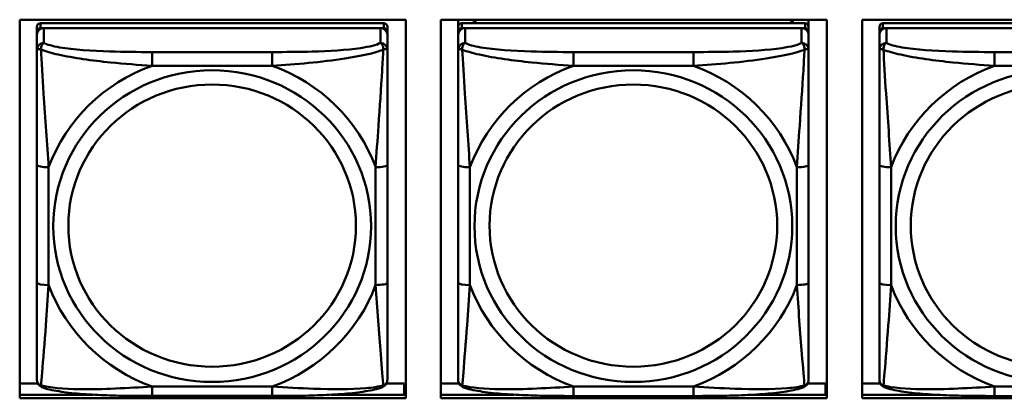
# Model space of a CAD drawing. Header units: inches. Extents: x 0.8 to 72.9, y -7.8 to 49.3.
# Tile 52 of 256: x 38.2 to 39.9, y 8.5 to 9.1. Entities that reach past the tile are written whole.
import ezdxf

# ---------------------------------------------------------------- set-up
doc = ezdxf.new("R2010")
doc.units = ezdxf.units.IN
doc.header["$MEASUREMENT"] = 0
doc.layers.add('Visible Edges(ROSSANSI)', color=7, linetype='Continuous', lineweight=50)
doc.layers.add('Visible Tangent Edges(ROSSANSI)', color=7, linetype='Continuous', lineweight=50)

msp = doc.modelspace()

# ---------------------------------------------------------------- linework, layer by layer
at = {"layer": 'Visible Edges(ROSSANSI)'}
for p, q in [((38.1919, 8.4857), (38.1919, 9.1244)), ((38.1919, 9.1244), (38.8425, 9.1244)), ((38.8057, 9.1184), (38.2269, 9.1184)), ((38.8116, 9.1044), (38.8116, 9.1126)), ((38.8425, 9.1244), (38.8425, 8.4857)), ((38.9019, 8.4857), (38.9019, 9.1244)), ((38.9019, 9.1244), (39.5525, 9.1244)), ((38.931, 8.5723), (38.931, 9.1244)), ((38.931, 9.1244), (38.931, 9.1221)), ((38.931, 9.1193), (38.931, 9.1221)), ((38.931, 9.0826), (38.931, 9.1193)), ((39.5157, 9.1184), (38.9369, 9.1184)), ((38.9576, 9.1184), (38.9576, 9.1244)), ((38.9614, 9.1184), (38.9584, 9.1244)), ((39.4942, 9.1244), (39.4912, 9.1184)), ((39.495, 9.1244), (39.495, 9.1184)), ((39.5216, 9.1244), (39.5216, 9.1127)), ((39.5216, 9.1044), (39.5216, 9.1126)), ((39.5525, 9.1244), (39.5525, 8.4857)), ((39.6119, 8.4857), (39.6119, 9.1244)), ((39.6119, 9.1244), (40.2625, 9.1244)), ((40.2257, 9.1184), (39.6469, 9.1184)), ((38.221, 8.5362), (38.221, 9.1044)), ((38.221, 9.0986), (38.221, 8.542)), ((38.2269, 9.1102), (38.8057, 9.1102)), ((38.7998, 9.1102), (38.2328, 9.1102)), ((38.8116, 9.1044), (38.8116, 9.0986)), ((38.8116, 9.0737), (38.8116, 9.0986)), ((38.931, 8.5362), (38.931, 9.1044)), ((38.931, 9.0986), (38.931, 8.542)), ((38.9369, 9.1102), (39.5157, 9.1102)), ((39.5098, 9.1102), (38.9428, 9.1102)), ((39.5216, 9.1044), (39.5216, 9.0986)), ((39.5216, 9.0737), (39.5216, 9.0986)), ((39.641, 8.5362), (39.641, 9.1044)), ((39.641, 9.0986), (39.641, 8.542)), ((39.6469, 9.1102), (40.2257, 9.1102)), ((40.2198, 9.1102), (39.6528, 9.1102)), ((38.931, 9.0826), (38.931, 9.0089)), ((38.931, 9.0618), (38.931, 8.7897)), ((38.931, 9.0077), (38.931, 9.0089)), ((38.8116, 8.6806), (38.8116, 8.8792)), ((39.5216, 8.6806), (39.5216, 8.8792)), ((38.931, 8.8081), (38.931, 8.8081)), ((38.931, 8.7897), (38.931, 8.8081)), ((38.931, 8.7714), (38.931, 8.8081)), ((38.931, 8.7355), (38.931, 8.7897)), ((38.931, 8.7714), (38.931, 8.7742)), ((38.931, 8.7714), (38.931, 8.6583)), ((38.931, 8.7344), (38.931, 8.7355)), ((38.931, 8.5817), (38.931, 8.6583)), ((38.931, 8.5817), (38.931, 8.5723)), ((38.931, 8.5723), (38.931, 8.5723)), ((38.221, 8.542), (38.221, 8.5444)), ((38.221, 8.5171), (38.221, 8.542)), ((38.931, 8.542), (38.931, 8.5444)), ((38.931, 8.5171), (38.931, 8.542)), ((39.641, 8.542), (39.641, 8.5444)), ((39.641, 8.5171), (39.641, 8.542)), ((38.1919, 8.5107), (38.2226, 8.5107)), ((38.81, 8.5107), (38.84, 8.5107)), ((38.84, 8.5107), (38.84, 8.4918)), ((38.8425, 8.5028), (38.84, 8.5028)), ((38.9019, 8.5107), (38.9326, 8.5107)), ((39.52, 8.5106), (39.55, 8.5106)), ((39.55, 8.5106), (39.55, 8.4918)), ((39.5525, 8.5028), (39.55, 8.5028)), ((39.6119, 8.5106), (39.6426, 8.5106)), ((38.1919, 8.4918), (38.3157, 8.4918)), ((38.8425, 8.4857), (38.1919, 8.4857)), ((38.6174, 8.4897), (38.4151, 8.4897)), ((38.717, 8.4918), (38.8425, 8.4918)), ((38.9019, 8.4918), (39.0254, 8.4918)), ((39.5525, 8.4857), (38.9019, 8.4857)), ((39.3274, 8.4896), (39.1251, 8.4896)), ((39.4273, 8.4918), (39.5525, 8.4918)), ((39.6119, 8.4918), (39.7351, 8.4918)), ((40.2625, 8.4857), (39.6119, 8.4857)), ((40.0374, 8.4896), (39.8351, 8.4896))]:
    msp.add_line(p, q, dxfattribs=at)
for centre, major_axis, start_param, end_param in [((38.2269, 9.1126), (-0.00591, 0), 4.712366, 6.283162), ((38.8057, 9.1126), (0.00591, 0), 6.283162, 7.853958), ((38.9369, 9.1126), (-0.00591, 0), 4.712366, 6.283162), ((39.5157, 9.1126), (0.00591, 0), 6.283162, 7.853958), ((39.6469, 9.1126), (-0.00591, 0), 4.712366, 6.283162), ((38.2328, 9.0986), (-0.0118, 0), 4.712366, 6.283162), ((38.2269, 9.1044), (-0.00591, 0), 4.712366, 6.283162), ((38.7998, 9.0986), (0.0118, 0), 6.283162, 7.853958), ((38.8057, 9.1044), (0.00591, 0), 6.283162, 7.853958), ((38.9428, 9.0986), (-0.0118, 0), 4.712366, 6.283162), ((38.9369, 9.1044), (-0.00591, 0), 4.712366, 6.283162), ((39.5098, 9.0986), (0.0118, 0), 6.283162, 7.853958), ((39.5157, 9.1044), (0.00591, 0), 6.283162, 7.853958), ((39.6528, 9.0986), (-0.0118, 0), 4.712366, 6.283162), ((39.6469, 9.1044), (-0.00591, 0), 4.712366, 6.283162)]:
    msp.add_ellipse(centre, major_axis=major_axis, ratio=0.981793, start_param=start_param, end_param=end_param, dxfattribs=at)
for points, knots in [([(38.8116, 9.0737), (38.8116, 9.0697), (38.8116, 9.0645), (38.8116, 9.0516), (38.8116, 9.0434), (38.8116, 9.0239), (38.8116, 9.0122), (38.8116, 8.9861), (38.8116, 8.9718), (38.8116, 8.9435), (38.8116, 8.9293), (38.8116, 8.9031), (38.8116, 8.8911), (38.8116, 8.8792)], [-0.7963813, -0.7963813, -0.7963813, -0.7963813, -0.7327374, -0.7327374, -0.6587673, -0.6587673, -0.5649326, -0.5649326, -0.4570471, -0.4570471, -0.3491616, -0.3491616, -0.2569537, -0.2569537, -0.2569537, -0.2569537]), ([(39.5216, 9.0737), (39.5216, 9.0697), (39.5216, 9.0645), (39.5216, 9.0516), (39.5216, 9.0434), (39.5216, 9.0239), (39.5216, 9.0121), (39.5216, 8.986), (39.5216, 8.9718), (39.5216, 8.9435), (39.5216, 8.9293), (39.5216, 8.9031), (39.5216, 8.8911), (39.5216, 8.8792)], [-0.7963813, -0.7963813, -0.7963813, -0.7963813, -0.7327374, -0.7327374, -0.6587673, -0.6587673, -0.5649326, -0.5649326, -0.4570471, -0.4570471, -0.3491616, -0.3491616, -0.2569537, -0.2569537, -0.2569537, -0.2569537]), ([(38.8116, 8.6806), (38.8116, 8.6667), (38.8116, 8.6528), (38.8116, 8.6253), (38.8116, 8.6118), (38.8116, 8.5858), (38.8116, 8.5732), (38.8116, 8.5504), (38.8116, 8.5401), (38.8116, 8.5259), (38.8116, 8.5212), (38.8116, 8.518), (38.8116, 8.5174), (38.8116, 8.5171)], [0.2569517, 0.2569517, 0.2569517, 0.2569517, 0.3649254, 0.3649254, 0.472899, 0.472899, 0.5808726, 0.5808726, 0.6888463, 0.6888463, 0.7733641, 0.7733641, 0.7968199, 0.7968199, 0.7968199, 0.7968199]), ([(39.5216, 8.6806), (39.5216, 8.6667), (39.5216, 8.6527), (39.5216, 8.6253), (39.5216, 8.6118), (39.5216, 8.5858), (39.5216, 8.5732), (39.5216, 8.5503), (39.5216, 8.5401), (39.5216, 8.5259), (39.5216, 8.5212), (39.5216, 8.5179), (39.5216, 8.5174), (39.5216, 8.5171)], [0.2569517, 0.2569517, 0.2569517, 0.2569517, 0.3649254, 0.3649254, 0.472899, 0.472899, 0.5808726, 0.5808726, 0.6888463, 0.6888463, 0.7733641, 0.7733641, 0.7968199, 0.7968199, 0.7968199, 0.7968199]), ([(38.2291, 8.5048), (38.228, 8.5052), (38.2269, 8.5058), (38.2249, 8.5074), (38.2241, 8.5083), (38.2227, 8.5103), (38.2222, 8.5113), (38.2215, 8.5132), (38.2213, 8.5141), (38.2211, 8.5157), (38.221, 8.5164), (38.221, 8.5171)], [0.02510758, 0.02510758, 0.02510758, 0.02510758, 0.03074015, 0.03074015, 0.03637271, 0.03637271, 0.04200527, 0.04200527, 0.04763784, 0.04763784, 0.0532704, 0.0532704, 0.0532704, 0.0532704]), ([(38.8035, 8.5048), (38.8046, 8.5052), (38.8057, 8.5058), (38.8076, 8.5074), (38.8085, 8.5083), (38.8099, 8.5103), (38.8104, 8.5113), (38.8111, 8.5132), (38.8113, 8.5141), (38.8115, 8.5157), (38.8116, 8.5164), (38.8116, 8.5171)], [0.0251072, 0.0251072, 0.0251072, 0.0251072, 0.03073932, 0.03073932, 0.03637143, 0.03637143, 0.04200355, 0.04200355, 0.04763567, 0.04763567, 0.05326779, 0.05326779, 0.05326779, 0.05326779]), ([(38.9391, 8.5048), (38.938, 8.5052), (38.9369, 8.5058), (38.9349, 8.5074), (38.9341, 8.5083), (38.9327, 8.5103), (38.9322, 8.5113), (38.9315, 8.5132), (38.9313, 8.5141), (38.9311, 8.5157), (38.931, 8.5164), (38.931, 8.5171)], [0.02510758, 0.02510758, 0.02510758, 0.02510758, 0.03074015, 0.03074015, 0.03637271, 0.03637271, 0.04200527, 0.04200527, 0.04763784, 0.04763784, 0.0532704, 0.0532704, 0.0532704, 0.0532704]), ([(39.5135, 8.5048), (39.5146, 8.5052), (39.5157, 8.5058), (39.5176, 8.5074), (39.5185, 8.5083), (39.5199, 8.5103), (39.5204, 8.5113), (39.5211, 8.5132), (39.5213, 8.5141), (39.5215, 8.5157), (39.5216, 8.5164), (39.5216, 8.5171)], [0.0251072, 0.0251072, 0.0251072, 0.0251072, 0.03073932, 0.03073932, 0.03637143, 0.03637143, 0.04200355, 0.04200355, 0.04763567, 0.04763567, 0.05326779, 0.05326779, 0.05326779, 0.05326779]), ([(39.6491, 8.5048), (39.648, 8.5052), (39.6469, 8.5058), (39.6449, 8.5074), (39.6441, 8.5083), (39.6427, 8.5103), (39.6422, 8.5113), (39.6415, 8.5132), (39.6413, 8.5141), (39.6411, 8.5157), (39.641, 8.5164), (39.641, 8.5171)], [0.02510758, 0.02510758, 0.02510758, 0.02510758, 0.03074015, 0.03074015, 0.03637271, 0.03637271, 0.04200527, 0.04200527, 0.04763784, 0.04763784, 0.0532704, 0.0532704, 0.0532704, 0.0532704]), ([(38.4151, 8.4897), (38.4016, 8.4897), (38.388, 8.4897), (38.3607, 8.4901), (38.3471, 8.4904), (38.3202, 8.4915), (38.3069, 8.4922), (38.2812, 8.4943), (38.2691, 8.4957), (38.247, 8.4993), (38.2375, 8.5013), (38.2291, 8.5048)], [0.2569517, 0.2569517, 0.2569517, 0.2569517, 0.3597049, 0.3597049, 0.4624581, 0.4624581, 0.5652113, 0.5652113, 0.6679645, 0.6679645, 0.7707177, 0.7707177, 0.7707177, 0.7707177]), ([(38.8035, 8.5048), (38.7951, 8.5013), (38.7856, 8.4993), (38.7635, 8.4957), (38.7514, 8.4943), (38.7257, 8.4922), (38.7124, 8.4915), (38.6855, 8.4904), (38.6719, 8.4901), (38.6446, 8.4897), (38.631, 8.4897), (38.6174, 8.4897)], [-0.7703503, -0.7703503, -0.7703503, -0.7703503, -0.667671, -0.667671, -0.5649917, -0.5649917, -0.4623124, -0.4623124, -0.3596331, -0.3596331, -0.2569537, -0.2569537, -0.2569537, -0.2569537]), ([(39.1251, 8.4896), (39.1116, 8.4896), (39.098, 8.4897), (39.0707, 8.4901), (39.0571, 8.4904), (39.0302, 8.4915), (39.0169, 8.4922), (38.9912, 8.4943), (38.9791, 8.4957), (38.957, 8.4993), (38.9475, 8.5013), (38.9391, 8.5048)], [0.2569517, 0.2569517, 0.2569517, 0.2569517, 0.3597049, 0.3597049, 0.4624581, 0.4624581, 0.5652113, 0.5652113, 0.6679645, 0.6679645, 0.7707177, 0.7707177, 0.7707177, 0.7707177]), ([(39.5135, 8.5048), (39.5051, 8.5013), (39.4956, 8.4993), (39.4735, 8.4956), (39.4614, 8.4943), (39.4357, 8.4922), (39.4224, 8.4914), (39.3955, 8.4904), (39.3819, 8.4901), (39.3546, 8.4897), (39.341, 8.4896), (39.3274, 8.4896)], [-0.7703503, -0.7703503, -0.7703503, -0.7703503, -0.667671, -0.667671, -0.5649917, -0.5649917, -0.4623124, -0.4623124, -0.3596331, -0.3596331, -0.2569537, -0.2569537, -0.2569537, -0.2569537]), ([(39.8351, 8.4896), (39.8216, 8.4896), (39.808, 8.4897), (39.7807, 8.4901), (39.7671, 8.4904), (39.7402, 8.4914), (39.7269, 8.4922), (39.7012, 8.4943), (39.6891, 8.4956), (39.667, 8.4993), (39.6575, 8.5013), (39.6491, 8.5048)], [0.2569517, 0.2569517, 0.2569517, 0.2569517, 0.3597049, 0.3597049, 0.4624581, 0.4624581, 0.5652113, 0.5652113, 0.6679645, 0.6679645, 0.7707177, 0.7707177, 0.7707177, 0.7707177])]:
    msp.add_open_spline(points, degree=3, knots=knots, dxfattribs=at)
at = {"layer": 'Visible Tangent Edges(ROSSANSI)'}
for p, q in [((38.221, 9.1126), (38.221, 9.1044)), ((38.2269, 9.1102), (38.2269, 9.1184)), ((38.8057, 9.1184), (38.8057, 9.1102)), ((38.931, 9.1126), (38.931, 9.1044)), ((38.9369, 9.1102), (38.9369, 9.1184)), ((39.5157, 9.1184), (39.5157, 9.1102)), ((39.641, 9.1126), (39.641, 9.1044)), ((39.6469, 9.1102), (39.6469, 9.1184)), ((38.221, 9.0986), (38.221, 9.0737)), ((38.2328, 9.0853), (38.2328, 9.1102)), ((38.7998, 9.1102), (38.7998, 9.0853)), ((38.931, 9.0986), (38.931, 9.0737)), ((38.9428, 9.0853), (38.9428, 9.1102)), ((39.5098, 9.1102), (39.5098, 9.0853)), ((39.641, 9.0986), (39.641, 9.0737)), ((39.6528, 9.0853), (39.6528, 9.1102)), ((38.6175, 9.0698), (38.4152, 9.0698)), ((39.3275, 9.0698), (39.1252, 9.0698)), ((40.0375, 9.0698), (39.8352, 9.0698)), ((38.4152, 9.0468), (38.6175, 9.0468)), ((39.1252, 9.0467), (39.3275, 9.0467)), ((39.8352, 9.0467), (40.0375, 9.0467)), ((38.221, 8.8792), (38.221, 8.6806)), ((38.931, 8.8792), (38.931, 8.6806)), ((39.641, 8.8792), (39.641, 8.6806)), ((38.2407, 8.6769), (38.2407, 8.8755)), ((38.7919, 8.8755), (38.7919, 8.6769)), ((38.9507, 8.6769), (38.9507, 8.8755)), ((39.5019, 8.8755), (39.5019, 8.6768)), ((39.6607, 8.6768), (39.6607, 8.8755)), ((38.6174, 8.5056), (38.4151, 8.5056)), ((39.3274, 8.5056), (39.1251, 8.5056)), ((40.0374, 8.5056), (39.8351, 8.5056))]:
    msp.add_line(p, q, dxfattribs=at)
for centre, major_axis, ratio, start_param, end_param in [((38.2328, 9.0737), (-0.0118, 0), 0.981793, 4.712366, 6.283162), ((38.7998, 9.0737), (0.0118, 0), 0.981793, 6.283162, 7.853958), ((38.9428, 9.0737), (-0.0118, 0), 0.981793, 4.712366, 6.283162), ((39.5098, 9.0737), (0.0118, 0), 0.981793, 6.283162, 7.853958), ((39.6528, 9.0737), (-0.0118, 0), 0.981793, 4.712366, 6.283162), ((38.4152, 9.0505), (0, 0.0197), 0.00001, 4.521275, 6.092066), ((38.6175, 9.0505), (0, 0.0197), 0.00001, 4.521276, 6.092078), ((39.1252, 9.0505), (0, 0.0197), 0.00001, 4.521275, 6.092066), ((39.3275, 9.0505), (0, 0.0197), 0.00001, 4.521276, 6.092078), ((39.8352, 9.0505), (0, 0.0197), 0.00001, 4.521275, 6.092066), ((38.5163, 8.7762), (-0.2936, 0), 0.981793, 5.064132, 5.931395), ((38.5163, 8.7762), (0.2936, 0), 0.981793, 0.351743, 1.219006), ((39.2263, 8.7762), (-0.2936, 0), 0.981793, 5.064132, 5.931395), ((39.2263, 8.7762), (0.2936, 0), 0.981793, 0.351743, 1.219006), ((39.9363, 8.7761), (-0.2936, 0), 0.981793, 5.064132, 5.931395), ((38.2407, 8.8792), (-0.0197, 0), 0.189952, 0.000005, 1.570801), ((38.7919, 8.8792), (0.0197, 0), 0.189952, 4.712393, 6.28319), ((38.9507, 8.8792), (-0.0197, 0), 0.189952, 0.000005, 1.570801), ((39.5019, 8.8792), (0.0197, 0), 0.189952, 4.712393, 6.28319), ((39.6607, 8.8792), (-0.0197, 0), 0.189952, 0.000005, 1.570801), ((38.2407, 8.6806), (-0.0197, 0), 0.189952, 0.000005, 1.570801), ((38.7919, 8.6806), (0.0197, 0), 0.189952, 4.712393, 6.28319), ((38.9507, 8.6806), (-0.0197, 0), 0.189952, 0.000005, 1.570801), ((39.5019, 8.6806), (0.0197, 0), 0.189952, 4.712393, 6.28319), ((39.6607, 8.6806), (-0.0197, 0), 0.189952, 0.000005, 1.570801), ((38.5163, 8.7762), (-0.2936, 0), 0.981793, 0.351743, 1.219006), ((38.5163, 8.7762), (0.2936, 0), 0.981793, 5.064132, 5.931395), ((39.2263, 8.7762), (-0.2936, 0), 0.981793, 0.351743, 1.219006), ((39.2263, 8.7762), (0.2936, 0), 0.981793, 5.064132, 5.931395), ((39.9363, 8.7761), (-0.2936, 0), 0.981793, 0.351743, 1.219006), ((38.4151, 8.5093), (0, -0.0197), 0.00001, 0.000005, 1.379683), ((38.6174, 8.5093), (0, -0.0197), 0.00001, 0.000003, 1.379683), ((39.1251, 8.5093), (0, -0.0197), 0.00001, 0.000005, 1.379683), ((39.3274, 8.5093), (0, -0.0197), 0.00001, 0.000005, 1.379683), ((39.8351, 8.5093), (0, -0.0197), 0.00001, 0.000005, 1.379683)]:
    msp.add_ellipse(centre, major_axis=major_axis, ratio=ratio, start_param=start_param, end_param=end_param, dxfattribs=at)
for centre, major_axis in [((38.5163, 8.7762), (-0.2678, 0)), ((39.2263, 8.7762), (-0.2678, 0)), ((39.9363, 8.7761), (-0.2678, 0)), ((38.5163, 8.777), (-0.2424, 0)), ((39.2263, 8.777), (-0.2424, 0)), ((39.9363, 8.7769), (-0.2424, 0))]:
    msp.add_ellipse(centre, major_axis=major_axis, ratio=0.981793, dxfattribs=at)
for points, knots in [([(38.2279, 9.0738), (38.2279, 9.0749), (38.2279, 9.0759), (38.2281, 9.0779), (38.2283, 9.0789), (38.2288, 9.0803), (38.229, 9.0809), (38.2293, 9.0816), (38.2294, 9.0818), (38.2297, 9.0824), (38.23, 9.0827), (38.2305, 9.0835), (38.2309, 9.0839), (38.2318, 9.0847), (38.2323, 9.085), (38.2328, 9.0853)], [-0.00023197, -0.00023197, -0.00023197, -0.00023197, 0.00913095, 0.00913095, 0.01983142, 0.01983142, 0.02651922, 0.02651922, 0.02986312, 0.02986312, 0.03521335, 0.03521335, 0.04377373, 0.04377373, 0.0532704, 0.0532704, 0.0532704, 0.0532704]), ([(38.4152, 9.0698), (38.3915, 9.0698), (38.3675, 9.07), (38.3441, 9.0707), (38.3135, 9.0717), (38.2826, 9.0737), (38.2593, 9.0777), (38.2473, 9.0798), (38.2377, 9.0824), (38.2328, 9.0853)], [0.2569537, 0.2569537, 0.2569537, 0.2569537, 0.4371919, 0.4371919, 0.4371919, 0.6739428, 0.6739428, 0.6739428, 0.7963818, 0.7963818, 0.7963818, 0.7963818]), ([(38.7998, 9.0853), (38.794, 9.0818), (38.7815, 9.0788), (38.7663, 9.0766), (38.7429, 9.0732), (38.7138, 9.0715), (38.6847, 9.0706), (38.6625, 9.07), (38.6399, 9.0698), (38.6175, 9.0698)], [-0.7968224, -0.7968224, -0.7968224, -0.7968224, -0.6514613, -0.6514613, -0.6514613, -0.427691, -0.427691, -0.427691, -0.2569517, -0.2569517, -0.2569517, -0.2569517]), ([(38.7998, 9.0853), (38.8003, 9.085), (38.8008, 9.0847), (38.8017, 9.0839), (38.8021, 9.0835), (38.8027, 9.0827), (38.8029, 9.0823), (38.8032, 9.0818), (38.8033, 9.0816), (38.8036, 9.0808), (38.8038, 9.0803), (38.8043, 9.0789), (38.8045, 9.0779), (38.8047, 9.0759), (38.8047, 9.0749), (38.8047, 9.0738)], [-0.0532704, -0.0532704, -0.0532704, -0.0532704, -0.04377373, -0.04377373, -0.03521335, -0.03521335, -0.02986312, -0.02986312, -0.02651922, -0.02651922, -0.01983142, -0.01983142, -0.00913095, -0.00913095, 0.00023197, 0.00023197, 0.00023197, 0.00023197]), ([(38.9379, 9.0738), (38.9379, 9.0749), (38.9379, 9.0759), (38.9381, 9.0779), (38.9383, 9.0789), (38.9388, 9.0803), (38.939, 9.0808), (38.9393, 9.0815), (38.9394, 9.0818), (38.9397, 9.0823), (38.94, 9.0827), (38.9405, 9.0835), (38.9409, 9.0839), (38.9418, 9.0847), (38.9423, 9.085), (38.9428, 9.0853)], [-0.00023197, -0.00023197, -0.00023197, -0.00023197, 0.00913095, 0.00913095, 0.01983142, 0.01983142, 0.02651922, 0.02651922, 0.02986312, 0.02986312, 0.03521335, 0.03521335, 0.04377373, 0.04377373, 0.0532704, 0.0532704, 0.0532704, 0.0532704]), ([(39.1252, 9.0698), (39.1015, 9.0698), (39.0775, 9.07), (39.0541, 9.0707), (39.0235, 9.0717), (38.9926, 9.0737), (38.9693, 9.0777), (38.9573, 9.0797), (38.9477, 9.0823), (38.9428, 9.0853)], [0.2569537, 0.2569537, 0.2569537, 0.2569537, 0.4371919, 0.4371919, 0.4371919, 0.6739428, 0.6739428, 0.6739428, 0.7963818, 0.7963818, 0.7963818, 0.7963818]), ([(39.5098, 9.0853), (39.504, 9.0818), (39.4915, 9.0788), (39.4763, 9.0766), (39.4529, 9.0732), (39.4238, 9.0714), (39.3947, 9.0706), (39.3725, 9.07), (39.3499, 9.0698), (39.3275, 9.0698)], [-0.7968224, -0.7968224, -0.7968224, -0.7968224, -0.6514613, -0.6514613, -0.6514613, -0.427691, -0.427691, -0.427691, -0.2569517, -0.2569517, -0.2569517, -0.2569517]), ([(39.5098, 9.0853), (39.5103, 9.085), (39.5108, 9.0847), (39.5117, 9.0839), (39.5121, 9.0834), (39.5127, 9.0827), (39.5129, 9.0823), (39.5132, 9.0818), (39.5133, 9.0815), (39.5136, 9.0808), (39.5138, 9.0803), (39.5143, 9.0789), (39.5145, 9.0779), (39.5147, 9.0759), (39.5147, 9.0749), (39.5147, 9.0738)], [-0.0532704, -0.0532704, -0.0532704, -0.0532704, -0.04377373, -0.04377373, -0.03521335, -0.03521335, -0.02986312, -0.02986312, -0.02651922, -0.02651922, -0.01983142, -0.01983142, -0.00913095, -0.00913095, 0.00023197, 0.00023197, 0.00023197, 0.00023197]), ([(39.6479, 9.0738), (39.6479, 9.0749), (39.6479, 9.0759), (39.6481, 9.0779), (39.6483, 9.0789), (39.6488, 9.0803), (39.649, 9.0808), (39.6493, 9.0815), (39.6494, 9.0818), (39.6497, 9.0823), (39.65, 9.0827), (39.6505, 9.0834), (39.6509, 9.0839), (39.6518, 9.0847), (39.6523, 9.085), (39.6528, 9.0853)], [-0.00023197, -0.00023197, -0.00023197, -0.00023197, 0.00913095, 0.00913095, 0.01983142, 0.01983142, 0.02651922, 0.02651922, 0.02986312, 0.02986312, 0.03521335, 0.03521335, 0.04377373, 0.04377373, 0.0532704, 0.0532704, 0.0532704, 0.0532704]), ([(39.8352, 9.0698), (39.8115, 9.0698), (39.7875, 9.07), (39.7641, 9.0707), (39.7335, 9.0717), (39.7026, 9.0737), (39.6793, 9.0777), (39.6673, 9.0797), (39.6577, 9.0823), (39.6528, 9.0853)], [0.2569537, 0.2569537, 0.2569537, 0.2569537, 0.4371919, 0.4371919, 0.4371919, 0.6739428, 0.6739428, 0.6739428, 0.7963818, 0.7963818, 0.7963818, 0.7963818]), ([(38.221, 9.0737), (38.221, 9.074), (38.2211, 9.0742), (38.2214, 9.0745), (38.2215, 9.0746), (38.2219, 9.0748), (38.2221, 9.0748), (38.2224, 9.0749), (38.2225, 9.0749), (38.2229, 9.0749), (38.2233, 9.0749), (38.2242, 9.0748), (38.2248, 9.0747), (38.2263, 9.0743), (38.227, 9.0741), (38.2279, 9.0738)], [-0.0532704, -0.0532704, -0.0532704, -0.0532704, -0.04377373, -0.04377373, -0.03521335, -0.03521335, -0.02986312, -0.02986312, -0.02651922, -0.02651922, -0.01983142, -0.01983142, -0.00913095, -0.00913095, 0.00023197, 0.00023197, 0.00023197, 0.00023197]), ([(38.221, 9.0737), (38.221, 9.0646), (38.221, 9.0493), (38.221, 9.0322), (38.221, 9.0057), (38.221, 8.9755), (38.221, 8.9461), (38.221, 8.9236), (38.221, 8.9012), (38.221, 8.8792)], [-0.7968224, -0.7968224, -0.7968224, -0.7968224, -0.6514613, -0.6514613, -0.6514613, -0.427691, -0.427691, -0.427691, -0.2569517, -0.2569517, -0.2569517, -0.2569517]), ([(38.2279, 9.0738), (38.2355, 9.0709), (38.2455, 9.068), (38.2826, 9.0598), (38.3143, 9.0555), (38.3686, 9.0499), (38.3918, 9.0481), (38.4152, 9.0468)], [-0.7478145, -0.7478145, -0.7478145, -0.7478145, -0.6493253, -0.6493253, -0.427691, -0.427691, -0.2569537, -0.2569537, -0.2569537, -0.2569537]), ([(38.2407, 8.8755), (38.2383, 8.9152), (38.235, 8.9573), (38.2304, 9.0273), (38.2288, 9.0548), (38.2279, 9.0738)], [0.2569517, 0.2569517, 0.2569517, 0.2569517, 0.5559983, 0.5559983, 0.7482818, 0.7482818, 0.7482818, 0.7482818]), ([(38.6175, 9.0468), (38.6579, 9.0491), (38.7003, 9.0528), (38.7659, 9.0629), (38.7904, 9.068), (38.8047, 9.0738)], [0.2569517, 0.2569517, 0.2569517, 0.2569517, 0.5559983, 0.5559983, 0.7482818, 0.7482818, 0.7482818, 0.7482818]), ([(38.8047, 9.0738), (38.8042, 9.0638), (38.8036, 9.0517), (38.8011, 9.0096), (38.7988, 8.9765), (38.7949, 8.9214), (38.7933, 8.8984), (38.7919, 8.8755)], [-0.7478145, -0.7478145, -0.7478145, -0.7478145, -0.6493253, -0.6493253, -0.427691, -0.427691, -0.2569537, -0.2569537, -0.2569537, -0.2569537]), ([(38.8047, 9.0738), (38.8056, 9.0741), (38.8063, 9.0743), (38.8078, 9.0747), (38.8084, 9.0748), (38.8094, 9.0749), (38.8097, 9.0749), (38.8101, 9.0749), (38.8102, 9.0749), (38.8105, 9.0748), (38.8107, 9.0748), (38.8111, 9.0746), (38.8113, 9.0745), (38.8115, 9.0742), (38.8116, 9.0739), (38.8116, 9.0737)], [-0.00023197, -0.00023197, -0.00023197, -0.00023197, 0.00913095, 0.00913095, 0.01983142, 0.01983142, 0.02651922, 0.02651922, 0.02986312, 0.02986312, 0.03521335, 0.03521335, 0.04377373, 0.04377373, 0.0532704, 0.0532704, 0.0532704, 0.0532704]), ([(38.931, 9.0737), (38.931, 9.0739), (38.9311, 9.0742), (38.9314, 9.0745), (38.9315, 9.0746), (38.9319, 9.0748), (38.9321, 9.0748), (38.9324, 9.0749), (38.9325, 9.0749), (38.9329, 9.0749), (38.9333, 9.0749), (38.9342, 9.0748), (38.9348, 9.0747), (38.9363, 9.0743), (38.937, 9.0741), (38.9379, 9.0738)], [-0.0532704, -0.0532704, -0.0532704, -0.0532704, -0.04377373, -0.04377373, -0.03521335, -0.03521335, -0.02986312, -0.02986312, -0.02651922, -0.02651922, -0.01983142, -0.01983142, -0.00913095, -0.00913095, 0.00023197, 0.00023197, 0.00023197, 0.00023197]), ([(38.931, 9.0737), (38.931, 9.0646), (38.931, 9.0493), (38.931, 9.0322), (38.931, 9.0057), (38.931, 8.9754), (38.931, 8.946), (38.931, 8.9236), (38.931, 8.9012), (38.931, 8.8792)], [-0.7968224, -0.7968224, -0.7968224, -0.7968224, -0.6514613, -0.6514613, -0.6514613, -0.427691, -0.427691, -0.427691, -0.2569517, -0.2569517, -0.2569517, -0.2569517]), ([(38.9379, 9.0738), (38.9455, 9.0708), (38.9555, 9.0679), (38.9926, 9.0598), (39.0243, 9.0555), (39.0786, 9.0499), (39.1018, 9.0481), (39.1252, 9.0467)], [-0.7478145, -0.7478145, -0.7478145, -0.7478145, -0.6493253, -0.6493253, -0.427691, -0.427691, -0.2569537, -0.2569537, -0.2569537, -0.2569537]), ([(38.9507, 8.8755), (38.9483, 8.9152), (38.945, 8.9573), (38.9404, 9.0273), (38.9388, 9.0548), (38.9379, 9.0738)], [0.2569517, 0.2569517, 0.2569517, 0.2569517, 0.5559983, 0.5559983, 0.7482818, 0.7482818, 0.7482818, 0.7482818]), ([(39.3275, 9.0467), (39.3679, 9.0491), (39.4103, 9.0528), (39.4759, 9.0629), (39.5004, 9.068), (39.5147, 9.0738)], [0.2569517, 0.2569517, 0.2569517, 0.2569517, 0.5559983, 0.5559983, 0.7482818, 0.7482818, 0.7482818, 0.7482818]), ([(39.5147, 9.0738), (39.5142, 9.0638), (39.5136, 9.0517), (39.5111, 9.0096), (39.5088, 8.9764), (39.5049, 8.9214), (39.5033, 8.8983), (39.5019, 8.8755)], [-0.7478145, -0.7478145, -0.7478145, -0.7478145, -0.6493253, -0.6493253, -0.427691, -0.427691, -0.2569537, -0.2569537, -0.2569537, -0.2569537]), ([(39.5147, 9.0738), (39.5156, 9.0741), (39.5163, 9.0743), (39.5178, 9.0747), (39.5184, 9.0748), (39.5194, 9.0749), (39.5197, 9.0749), (39.5201, 9.0749), (39.5202, 9.0749), (39.5205, 9.0748), (39.5207, 9.0748), (39.5211, 9.0746), (39.5213, 9.0745), (39.5215, 9.0741), (39.5216, 9.0739), (39.5216, 9.0737)], [-0.00023197, -0.00023197, -0.00023197, -0.00023197, 0.00913095, 0.00913095, 0.01983142, 0.01983142, 0.02651922, 0.02651922, 0.02986312, 0.02986312, 0.03521335, 0.03521335, 0.04377373, 0.04377373, 0.0532704, 0.0532704, 0.0532704, 0.0532704]), ([(39.641, 9.0737), (39.641, 9.0739), (39.6411, 9.0741), (39.6414, 9.0745), (39.6415, 9.0746), (39.6419, 9.0748), (39.6421, 9.0748), (39.6424, 9.0749), (39.6425, 9.0749), (39.6429, 9.0749), (39.6433, 9.0749), (39.6442, 9.0748), (39.6448, 9.0747), (39.6463, 9.0743), (39.647, 9.074), (39.6479, 9.0738)], [-0.0532704, -0.0532704, -0.0532704, -0.0532704, -0.04377373, -0.04377373, -0.03521335, -0.03521335, -0.02986312, -0.02986312, -0.02651922, -0.02651922, -0.01983142, -0.01983142, -0.00913095, -0.00913095, 0.00023197, 0.00023197, 0.00023197, 0.00023197]), ([(39.641, 9.0737), (39.641, 9.0646), (39.641, 9.0493), (39.641, 9.0321), (39.641, 9.0057), (39.641, 8.9754), (39.641, 8.946), (39.641, 8.9236), (39.641, 8.9012), (39.641, 8.8792)], [-0.7968224, -0.7968224, -0.7968224, -0.7968224, -0.6514613, -0.6514613, -0.6514613, -0.427691, -0.427691, -0.427691, -0.2569517, -0.2569517, -0.2569517, -0.2569517]), ([(39.6479, 9.0738), (39.6555, 9.0708), (39.6655, 9.0679), (39.7026, 9.0598), (39.7343, 9.0555), (39.7886, 9.0499), (39.8118, 9.048), (39.8352, 9.0467)], [-0.7478145, -0.7478145, -0.7478145, -0.7478145, -0.6493253, -0.6493253, -0.427691, -0.427691, -0.2569537, -0.2569537, -0.2569537, -0.2569537]), ([(39.6607, 8.8755), (39.6583, 8.9152), (39.655, 8.9573), (39.6504, 9.0273), (39.6488, 9.0548), (39.6479, 9.0738)], [0.2569517, 0.2569517, 0.2569517, 0.2569517, 0.5559983, 0.5559983, 0.7482818, 0.7482818, 0.7482818, 0.7482818]), ([(38.221, 8.6806), (38.221, 8.6574), (38.221, 8.634), (38.221, 8.6118), (38.221, 8.5827), (38.221, 8.5544), (38.221, 8.5355), (38.221, 8.5258), (38.221, 8.5189), (38.221, 8.5171)], [0.2569537, 0.2569537, 0.2569537, 0.2569537, 0.4371919, 0.4371919, 0.4371919, 0.6739428, 0.6739428, 0.6739428, 0.7963818, 0.7963818, 0.7963818, 0.7963818]), ([(38.931, 8.6806), (38.931, 8.6574), (38.931, 8.634), (38.931, 8.6118), (38.931, 8.5826), (38.931, 8.5543), (38.931, 8.5355), (38.931, 8.5257), (38.931, 8.5189), (38.931, 8.5171)], [0.2569537, 0.2569537, 0.2569537, 0.2569537, 0.4371919, 0.4371919, 0.4371919, 0.6739428, 0.6739428, 0.6739428, 0.7963818, 0.7963818, 0.7963818, 0.7963818]), ([(39.641, 8.6806), (39.641, 8.6574), (39.641, 8.634), (39.641, 8.6118), (39.641, 8.5826), (39.641, 8.5543), (39.641, 8.5355), (39.641, 8.5257), (39.641, 8.5189), (39.641, 8.5171)], [0.2569537, 0.2569537, 0.2569537, 0.2569537, 0.4371919, 0.4371919, 0.4371919, 0.6739428, 0.6739428, 0.6739428, 0.7963818, 0.7963818, 0.7963818, 0.7963818]), ([(38.2279, 8.5074), (38.2284, 8.5125), (38.229, 8.5201), (38.2315, 8.5507), (38.2338, 8.5798), (38.2377, 8.6313), (38.2393, 8.6539), (38.2407, 8.6769)], [-0.7478145, -0.7478145, -0.7478145, -0.7478145, -0.6493253, -0.6493253, -0.427691, -0.427691, -0.2569537, -0.2569537, -0.2569537, -0.2569537]), ([(38.7919, 8.6769), (38.7943, 8.6371), (38.7976, 8.596), (38.8022, 8.5371), (38.8038, 8.5166), (38.8047, 8.5074)], [0.2569517, 0.2569517, 0.2569517, 0.2569517, 0.5559983, 0.5559983, 0.7482818, 0.7482818, 0.7482818, 0.7482818]), ([(38.9379, 8.5074), (38.9384, 8.5125), (38.939, 8.5201), (38.9415, 8.5507), (38.9438, 8.5798), (38.9477, 8.6313), (38.9493, 8.6539), (38.9507, 8.6769)], [-0.7478145, -0.7478145, -0.7478145, -0.7478145, -0.6493253, -0.6493253, -0.427691, -0.427691, -0.2569537, -0.2569537, -0.2569537, -0.2569537]), ([(39.5019, 8.6768), (39.5043, 8.6371), (39.5076, 8.596), (39.5122, 8.5371), (39.5138, 8.5166), (39.5147, 8.5074)], [0.2569517, 0.2569517, 0.2569517, 0.2569517, 0.5559983, 0.5559983, 0.7482818, 0.7482818, 0.7482818, 0.7482818]), ([(39.6479, 8.5074), (39.6484, 8.5125), (39.649, 8.52), (39.6515, 8.5507), (39.6538, 8.5798), (39.6577, 8.6313), (39.6593, 8.6538), (39.6607, 8.6768)], [-0.7478145, -0.7478145, -0.7478145, -0.7478145, -0.6493253, -0.6493253, -0.427691, -0.427691, -0.2569537, -0.2569537, -0.2569537, -0.2569537]), ([(38.2279, 8.5074), (38.227, 8.5077), (38.2263, 8.508), (38.2248, 8.5089), (38.2242, 8.5094), (38.2232, 8.5103), (38.2229, 8.5107), (38.2225, 8.5114), (38.2224, 8.5116), (38.2221, 8.5122), (38.2219, 8.5125), (38.2215, 8.5135), (38.2213, 8.5141), (38.2211, 8.5155), (38.221, 8.5163), (38.221, 8.5171)], [-0.00023197, -0.00023197, -0.00023197, -0.00023197, 0.00913095, 0.00913095, 0.01983142, 0.01983142, 0.02651922, 0.02651922, 0.02986312, 0.02986312, 0.03521335, 0.03521335, 0.04377373, 0.04377373, 0.0532704, 0.0532704, 0.0532704, 0.0532704]), ([(38.8116, 8.5171), (38.8116, 8.5163), (38.8115, 8.5155), (38.8112, 8.5141), (38.8111, 8.5135), (38.8107, 8.5125), (38.8105, 8.5121), (38.8102, 8.5116), (38.8101, 8.5114), (38.8097, 8.5107), (38.8093, 8.5103), (38.8084, 8.5094), (38.8078, 8.5088), (38.8063, 8.508), (38.8056, 8.5077), (38.8047, 8.5074)], [-0.05326779, -0.05326779, -0.05326779, -0.05326779, -0.04377373, -0.04377373, -0.03521335, -0.03521335, -0.02986312, -0.02986312, -0.02651922, -0.02651922, -0.01983142, -0.01983142, -0.00913095, -0.00913095, 0.00023197, 0.00023197, 0.00023197, 0.00023197]), ([(38.9379, 8.5074), (38.937, 8.5077), (38.9363, 8.508), (38.9348, 8.5088), (38.9342, 8.5094), (38.9332, 8.5103), (38.9329, 8.5107), (38.9325, 8.5113), (38.9324, 8.5116), (38.9321, 8.5121), (38.9319, 8.5125), (38.9315, 8.5135), (38.9313, 8.5141), (38.9311, 8.5155), (38.931, 8.5163), (38.931, 8.5171)], [-0.00023197, -0.00023197, -0.00023197, -0.00023197, 0.00913095, 0.00913095, 0.01983142, 0.01983142, 0.02651922, 0.02651922, 0.02986312, 0.02986312, 0.03521335, 0.03521335, 0.04377373, 0.04377373, 0.0532704, 0.0532704, 0.0532704, 0.0532704]), ([(39.5216, 8.5171), (39.5216, 8.5163), (39.5215, 8.5155), (39.5212, 8.5141), (39.5211, 8.5135), (39.5207, 8.5125), (39.5205, 8.5121), (39.5202, 8.5116), (39.5201, 8.5113), (39.5197, 8.5107), (39.5193, 8.5103), (39.5184, 8.5094), (39.5178, 8.5088), (39.5163, 8.508), (39.5156, 8.5077), (39.5147, 8.5074)], [-0.05326779, -0.05326779, -0.05326779, -0.05326779, -0.04377373, -0.04377373, -0.03521335, -0.03521335, -0.02986312, -0.02986312, -0.02651922, -0.02651922, -0.01983142, -0.01983142, -0.00913095, -0.00913095, 0.00023197, 0.00023197, 0.00023197, 0.00023197]), ([(39.6479, 8.5074), (39.647, 8.5077), (39.6463, 8.508), (39.6448, 8.5088), (39.6442, 8.5094), (39.6432, 8.5103), (39.6429, 8.5107), (39.6425, 8.5113), (39.6424, 8.5115), (39.6421, 8.5121), (39.6419, 8.5125), (39.6415, 8.5135), (39.6413, 8.5141), (39.6411, 8.5155), (39.641, 8.5163), (39.641, 8.5171)], [-0.00023197, -0.00023197, -0.00023197, -0.00023197, 0.00913095, 0.00913095, 0.01983142, 0.01983142, 0.02651922, 0.02651922, 0.02986312, 0.02986312, 0.03521335, 0.03521335, 0.04377373, 0.04377373, 0.0532704, 0.0532704, 0.0532704, 0.0532704]), ([(38.2291, 8.5048), (38.2289, 8.5049), (38.2287, 8.5049), (38.2283, 8.5053), (38.2281, 8.5056), (38.2279, 8.5064), (38.2278, 8.5069), (38.2279, 8.5074)], [-0.02510758, -0.02510758, -0.02510758, -0.02510758, -0.01983142, -0.01983142, -0.00913095, -0.00913095, 0.00023197, 0.00023197, 0.00023197, 0.00023197]), ([(38.4151, 8.5056), (38.3747, 8.5032), (38.3323, 8.5005), (38.2666, 8.5015), (38.2422, 8.5035), (38.2279, 8.5074)], [0.2569517, 0.2569517, 0.2569517, 0.2569517, 0.5559983, 0.5559983, 0.7482818, 0.7482818, 0.7482818, 0.7482818]), ([(38.8047, 8.5074), (38.7971, 8.5055), (38.787, 8.5038), (38.75, 8.5005), (38.7183, 8.5007), (38.664, 8.5028), (38.6408, 8.5042), (38.6174, 8.5056)], [-0.7478145, -0.7478145, -0.7478145, -0.7478145, -0.6493253, -0.6493253, -0.427691, -0.427691, -0.2569537, -0.2569537, -0.2569537, -0.2569537]), ([(38.8047, 8.5074), (38.8047, 8.5069), (38.8047, 8.5064), (38.8044, 8.5056), (38.8042, 8.5053), (38.8038, 8.5049), (38.8037, 8.5048), (38.8035, 8.5048)], [-0.00023197, -0.00023197, -0.00023197, -0.00023197, 0.00913095, 0.00913095, 0.01983142, 0.01983142, 0.0251072, 0.0251072, 0.0251072, 0.0251072]), ([(38.9391, 8.5048), (38.9389, 8.5048), (38.9387, 8.5049), (38.9383, 8.5053), (38.9381, 8.5056), (38.9379, 8.5064), (38.9378, 8.5069), (38.9379, 8.5074)], [-0.02510758, -0.02510758, -0.02510758, -0.02510758, -0.01983142, -0.01983142, -0.00913095, -0.00913095, 0.00023197, 0.00023197, 0.00023197, 0.00023197]), ([(39.1251, 8.5056), (39.0847, 8.5032), (39.0423, 8.5005), (38.9766, 8.5015), (38.9522, 8.5034), (38.9379, 8.5074)], [0.2569517, 0.2569517, 0.2569517, 0.2569517, 0.5559983, 0.5559983, 0.7482818, 0.7482818, 0.7482818, 0.7482818]), ([(39.5147, 8.5074), (39.5071, 8.5054), (39.497, 8.5038), (39.46, 8.5005), (39.4283, 8.5007), (39.374, 8.5028), (39.3508, 8.5041), (39.3274, 8.5056)], [-0.7478145, -0.7478145, -0.7478145, -0.7478145, -0.6493253, -0.6493253, -0.427691, -0.427691, -0.2569537, -0.2569537, -0.2569537, -0.2569537]), ([(39.5147, 8.5074), (39.5147, 8.5069), (39.5147, 8.5064), (39.5144, 8.5056), (39.5142, 8.5053), (39.5138, 8.5049), (39.5137, 8.5048), (39.5135, 8.5048)], [-0.00023197, -0.00023197, -0.00023197, -0.00023197, 0.00913095, 0.00913095, 0.01983142, 0.01983142, 0.0251072, 0.0251072, 0.0251072, 0.0251072]), ([(39.6491, 8.5048), (39.6489, 8.5048), (39.6487, 8.5049), (39.6483, 8.5053), (39.6481, 8.5056), (39.6479, 8.5064), (39.6478, 8.5069), (39.6479, 8.5074)], [-0.02510758, -0.02510758, -0.02510758, -0.02510758, -0.01983142, -0.01983142, -0.00913095, -0.00913095, 0.00023197, 0.00023197, 0.00023197, 0.00023197]), ([(39.8351, 8.5056), (39.7947, 8.5032), (39.7523, 8.5005), (39.6866, 8.5015), (39.6622, 8.5034), (39.6479, 8.5074)], [0.2569517, 0.2569517, 0.2569517, 0.2569517, 0.5559983, 0.5559983, 0.7482818, 0.7482818, 0.7482818, 0.7482818])]:
    msp.add_open_spline(points, degree=3, knots=knots, dxfattribs=at)

doc.saveas('drawing.dxf')
